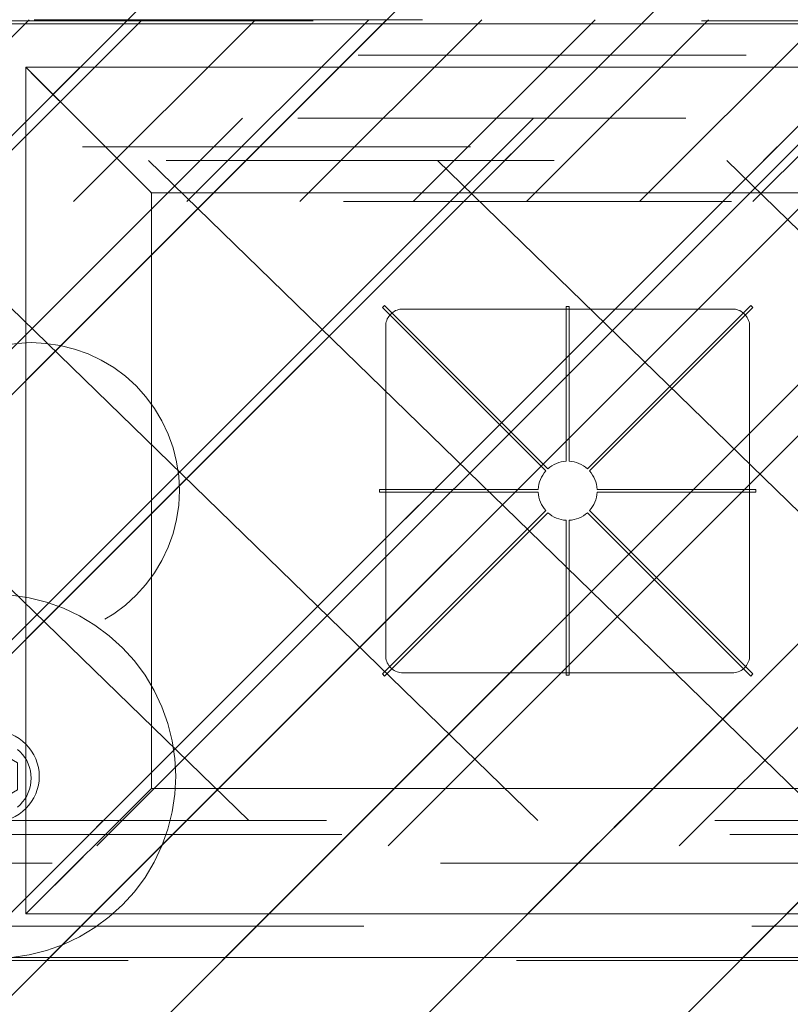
# Model space of a CAD drawing. Header units: inches. Extents: x -463 to -294, y -230 to 12.
# Tile 21 of 68: x -379.81 to -377.16, y 3.4 to 6.78. Entities that reach past the tile are written whole.
import ezdxf

# ---------------------------------------------------------------- set-up
doc = ezdxf.new("R2010")
doc.units = ezdxf.units.IN
doc.header["$LTSCALE"] = 32
doc.header["$MEASUREMENT"] = 0
doc.linetypes.add('Dash Style-1', pattern=[0.083328, 0.041656, -0.041672])
for name, color, linetype, lineweight in [('Black', 7, 'Continuous', 18), ('DashLine', 7, 'Dash Style-1', 13), ('DashLineFill', 7, 'Dash Style-1', 13), ('Dean-Bezel', 7, 'Continuous', 18), ('Drawing', 7, 'Continuous', 18), ('Metal-Black', 7, 'Continuous', 18), ('Metal-UtilityGrommet', 7, 'Continuous', 13), ('None', 7, 'Continuous', 18), ('SolidLine', 7, 'Continuous', 15), ('Wood_1-H', 7, 'Continuous', 13)]:
    doc.layers.add(name, color=color, linetype=linetype, lineweight=lineweight)
doc.layers.add('Electrical', color=1, linetype='Dash Style-1', lineweight=15, true_color=0xff0000)
doc.layers.add('Textile-Cushion', color=7, linetype='Continuous', lineweight=18, true_color=0x4c4c4c)
pattern_1 = [(45, (0, 0), (-1.61301565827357, 1.935715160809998), []), (45, (-1.0608, 1.0608), (-0.4723460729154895, 0.4167612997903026), [])]

# ---------------------------------------------------------------- blocks, each defined once
blk = doc.blocks.new('Group-18')
at = {"layer": 'Dean-Bezel'}
for p, q in [((4.110047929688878, 1.454529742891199), (-4.110047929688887, 1.454529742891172)), ((-4.110047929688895, 1.454529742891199), (-4.110047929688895, -1.454529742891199)), ((-4.073452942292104, 1.417761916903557), (-4.110047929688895, 1.454529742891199)), ((-3.918408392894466, 1.262129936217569), (-4.073452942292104, 1.417761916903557)), ((-3.680459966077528, 1.023964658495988), (-3.679725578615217, 1.023029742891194)), ((-3.678547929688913, 1.023029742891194), (-3.679725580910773, 1.023029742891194)), ((-2.85675669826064, 0.606699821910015), (-2.852958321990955, 0.6101803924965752)), ((-2.852958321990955, 0.6101803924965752), (-2.848871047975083, 0.6133166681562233)), ((-2.848871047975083, 0.6133166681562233), (-2.844525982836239, 0.6160847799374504)), ((-2.844525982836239, 0.6160847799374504), (-2.839956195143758, 0.6184636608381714)), ((-2.839956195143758, 0.6184636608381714), (-2.835196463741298, 0.6204352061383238)), ((-2.835196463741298, 0.6204352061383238), (-2.830283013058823, 0.6219844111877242)), ((-2.830283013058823, 0.6219844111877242), (-2.825253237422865, 0.6230994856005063)), ((-2.825253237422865, 0.6230994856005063), (-2.820145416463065, 0.6237719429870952)), ((-2.820145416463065, 0.6237719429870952), (-2.814998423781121, 0.6239966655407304)), ((-1.683108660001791, 0.6239966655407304), (-2.814998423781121, 0.6239966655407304)), ((-1.683108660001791, 0.6239966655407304), (-1.677961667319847, 0.6237719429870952)), ((-1.677961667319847, 0.6237719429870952), (-1.672853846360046, 0.6230994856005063)), ((-1.672853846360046, 0.6230994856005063), (-1.667824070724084, 0.6219844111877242)), ((-1.667824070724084, 0.6219844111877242), (-1.662910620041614, 0.6204352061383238)), ((-1.662910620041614, 0.6204352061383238), (-1.658150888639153, 0.6184636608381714)), ((-1.658150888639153, 0.6184636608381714), (-1.653581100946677, 0.6160847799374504)), ((-1.653581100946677, 0.6160847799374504), (-1.649236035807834, 0.6133166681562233)), ((-1.649236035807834, 0.6133166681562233), (-1.645148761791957, 0.6101803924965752)), ((-1.645148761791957, 0.6101803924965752), (-1.641350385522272, 0.606699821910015)), ((-2.87382881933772, 0.5700885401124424), (-2.873156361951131, 0.5751963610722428)), ((-2.873156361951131, 0.5751963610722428), (-2.872041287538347, 0.5802261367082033)), ((-2.872041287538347, 0.5802261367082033), (-2.870492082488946, 0.5851395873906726)), ((-2.870492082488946, 0.5851395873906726), (-2.868520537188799, 0.5898993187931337)), ((-2.868520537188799, 0.5898993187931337), (-2.866141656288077, 0.5944691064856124)), ((-2.866141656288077, 0.5944691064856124), (-2.863373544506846, 0.5988141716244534)), ((-2.863373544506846, 0.5988141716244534), (-2.860237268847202, 0.6029014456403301)), ((-2.860237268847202, 0.6029014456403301), (-2.85675669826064, 0.606699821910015)), ((-1.641350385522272, 0.606699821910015), (-1.637869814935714, 0.6029014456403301)), ((-1.637869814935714, 0.6029014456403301), (-1.634733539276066, 0.5988141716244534)), ((-1.634733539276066, 0.5988141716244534), (-1.631965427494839, 0.5944691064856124)), ((-1.631965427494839, 0.5944691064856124), (-1.629586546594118, 0.5898993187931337)), ((-1.629586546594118, 0.5898993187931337), (-1.627615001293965, 0.5851395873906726)), ((-1.627615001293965, 0.5851395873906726), (-1.626065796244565, 0.5802261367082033)), ((-1.626065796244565, 0.5802261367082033), (-1.624950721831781, 0.5751963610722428)), ((-1.624950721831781, 0.5751963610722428), (-1.624278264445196, 0.5700885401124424)), ((-2.87382881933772, 0.5700885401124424), (-2.874053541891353, -0.5669482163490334)), ((-1.624278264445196, 0.5700885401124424), (-1.624053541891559, -0.5669482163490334)), ((-2.87382881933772, -0.5720952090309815), (-2.874053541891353, -0.5669482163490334)), ((-2.873156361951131, -0.5772030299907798), (-2.87382881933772, -0.5720952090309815)), ((-1.624278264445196, -0.5720952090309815), (-1.624950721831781, -0.5772030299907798)), ((-1.624053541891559, -0.5669482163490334), (-1.624278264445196, -0.5720952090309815)), ((-2.872041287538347, -0.5822328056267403), (-2.873156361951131, -0.5772030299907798)), ((-2.870492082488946, -0.5871462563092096), (-2.872041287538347, -0.5822328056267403)), ((-2.868520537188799, -0.5919059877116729), (-2.870492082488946, -0.5871462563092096)), ((-2.866141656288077, -0.5964757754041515), (-2.868520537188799, -0.5919059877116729)), ((-2.863373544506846, -0.6008208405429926), (-2.866141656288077, -0.5964757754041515)), ((-2.860237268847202, -0.6049081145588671), (-2.863373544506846, -0.6008208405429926)), ((-2.85675669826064, -0.608706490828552), (-2.860237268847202, -0.6049081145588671)), ((-2.852958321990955, -0.6121870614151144), (-2.85675669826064, -0.608706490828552)), ((-1.641350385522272, -0.608706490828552), (-1.645148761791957, -0.6121870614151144)), ((-1.637869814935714, -0.6049081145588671), (-1.641350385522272, -0.608706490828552)), ((-1.634733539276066, -0.6008208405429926), (-1.637869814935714, -0.6049081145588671)), ((-1.631965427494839, -0.5964757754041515), (-1.634733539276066, -0.6008208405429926)), ((-1.629586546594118, -0.5919059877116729), (-1.631965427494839, -0.5964757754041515)), ((-1.627615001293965, -0.5871462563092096), (-1.629586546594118, -0.5919059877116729)), ((-1.626065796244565, -0.5822328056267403), (-1.627615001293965, -0.5871462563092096)), ((-1.624950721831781, -0.5772030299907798), (-1.626065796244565, -0.5822328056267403)), ((-2.848871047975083, -0.6153233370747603), (-2.852958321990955, -0.6121870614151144)), ((-2.844525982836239, -0.6180914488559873), (-2.848871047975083, -0.6153233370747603)), ((-2.839956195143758, -0.6204703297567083), (-2.844525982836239, -0.6180914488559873)), ((-2.835196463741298, -0.6224418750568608), (-2.839956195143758, -0.6204703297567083)), ((-2.830283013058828, -0.6239910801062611), (-2.835196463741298, -0.6224418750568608)), ((-2.825253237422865, -0.6251061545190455), (-2.830283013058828, -0.6239910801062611)), ((-2.820145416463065, -0.625778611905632), (-2.825253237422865, -0.6251061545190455)), ((-2.814998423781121, -0.6260033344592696), (-2.820145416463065, -0.625778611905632)), ((-1.683108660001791, -0.6260033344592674), (-2.814998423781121, -0.6260033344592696)), ((-1.677961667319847, -0.625778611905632), (-1.683108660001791, -0.6260033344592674)), ((-1.672853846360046, -0.6251061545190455), (-1.677961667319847, -0.625778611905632)), ((-1.667824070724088, -0.6239910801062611), (-1.672853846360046, -0.6251061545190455)), ((-1.662910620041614, -0.6224418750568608), (-1.667824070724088, -0.6239910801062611)), ((-1.658150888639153, -0.6204703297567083), (-1.662910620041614, -0.6224418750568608)), ((-1.653581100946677, -0.6180914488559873), (-1.658150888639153, -0.6204703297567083)), ((-1.649236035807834, -0.6153233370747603), (-1.653581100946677, -0.6180914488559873)), ((-1.645148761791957, -0.6121870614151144), (-1.649236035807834, -0.6153233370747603)), ((-4.110047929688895, -1.454529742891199), (-3.913227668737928, -1.257709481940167)), ((4.110047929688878, -1.454529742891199), (-4.110047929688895, -1.454529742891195))]:
    blk.add_line(p, q, dxfattribs=at)
blk = doc.blocks.new('Dean-PPUG-BK (2D)')
at = {"layer": 'DashLineFill', "linetype": 'Continuous', "lineweight": 13}
h = blk.add_hatch(dxfattribs=at)
h.set_pattern_fill('Steel', color=253, style=0, pattern_type=2)
h.set_pattern_definition(pattern_1)
h.paths.add_polyline_path([(-4.110047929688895, 1.454529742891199), (4.110047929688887, 1.454529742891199), (4.110047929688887, -1.454529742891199), (-4.110047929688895, -1.454529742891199)])
h = blk.add_hatch(dxfattribs=at)
h.set_pattern_fill('Steel', color=253, style=0, pattern_type=2)
h.set_pattern_definition(pattern_1)
h.paths.add_polyline_path([(-4.090999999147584, 0.5084999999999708), (-4.041158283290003, 0.5060514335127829), (-3.991796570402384, 0.4987293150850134), (-3.943390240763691, 0.486604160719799), (-3.896405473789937, 0.4697927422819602), (-3.851294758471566, 0.4484569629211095), (-3.808492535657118, 0.4228022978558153), (-3.768411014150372, 0.3930758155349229), (-3.731436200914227, 0.3595637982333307), (-3.697924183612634, 0.3225889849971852), (-3.668197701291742, 0.2825074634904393), (-3.642543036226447, 0.2397052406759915), (-3.621207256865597, 0.1945945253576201), (-3.604395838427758, 0.1476097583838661), (-3.592270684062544, 0.09920342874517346), (-3.584948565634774, 0.04984171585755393), (-3.582499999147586, -2.739405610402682e-14), (-3.584948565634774, -0.04984171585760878), (-3.592270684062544, -0.09920342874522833), (-3.604395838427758, -0.147609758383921), (-3.621207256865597, -0.1945945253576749), (-3.642543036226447, -0.2397052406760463), (-3.668197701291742, -0.2825074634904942), (-3.697924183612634, -0.32258898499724), (-3.731436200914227, -0.3595637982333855), (-3.768411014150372, -0.3930758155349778), (-3.808492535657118, -0.4228022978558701), (-3.851294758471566, -0.4484569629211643), (-3.896405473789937, -0.4697927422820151), (-3.943390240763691, -0.4866041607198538), (-3.991796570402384, -0.4987293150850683), (-4.041158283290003, -0.5060514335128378), (-4.090999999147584, -0.5085000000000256), (-4.140841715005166, -0.5060514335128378), (-4.190203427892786, -0.4987293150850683), (-4.238609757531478, -0.4866041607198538), (-4.285594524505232, -0.4697927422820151), (-4.330705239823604, -0.4484569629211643), (-4.373507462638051, -0.4228022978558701), (-4.413588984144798, -0.3930758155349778), (-4.450563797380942, -0.3595637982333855), (-4.484075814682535, -0.32258898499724), (-4.513802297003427, -0.2825074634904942), (-4.539456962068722, -0.2397052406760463), (-4.560792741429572, -0.1945945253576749), (-4.577604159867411, -0.147609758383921), (-4.589729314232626, -0.09920342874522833), (-4.597051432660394, -0.04984171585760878), (-4.599499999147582, -2.739405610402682e-14), (-4.597051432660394, 0.04984171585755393), (-4.589729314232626, 0.09920342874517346), (-4.577604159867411, 0.1476097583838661), (-4.560792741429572, 0.1945945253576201), (-4.539456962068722, 0.2397052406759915), (-4.513802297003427, 0.2825074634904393), (-4.484075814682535, 0.3225889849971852), (-4.450563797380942, 0.3595637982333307), (-4.413588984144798, 0.3930758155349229), (-4.373507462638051, 0.4228022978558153), (-4.330705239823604, 0.4484569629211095), (-4.285594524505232, 0.4697927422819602), (-4.238609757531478, 0.486604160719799), (-4.190203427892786, 0.4987293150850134), (-4.140841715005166, 0.5060514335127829)])
at = {"layer": 'Black', "color": 9}
for p, q in [((-4.110047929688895, 1.454529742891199), (-3.678547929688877, 1.023029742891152)), ((-4.110047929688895, -1.454529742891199), (-3.678547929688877, -1.023029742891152))]:
    blk.add_line(p, q, dxfattribs=at)
at = {"layer": 'Black', "color": 9, "flags": 128}
blk.add_lwpolyline([(-3.678547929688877, 1.023029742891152), (3.678547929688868, 1.023029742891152), (3.678547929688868, -1.023029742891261), (-3.678547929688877, -1.023029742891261)], close=True, dxfattribs=at)
at = {"layer": 'DashLineFill', "flags": 128}
for points in [[(-4.110047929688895, 1.454529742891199), (4.110047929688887, 1.454529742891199), (4.110047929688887, -1.454529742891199), (-4.110047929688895, -1.454529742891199)], [(-4.090999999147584, 0.5084999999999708), (-4.041158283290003, 0.5060514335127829), (-3.991796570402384, 0.4987293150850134), (-3.943390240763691, 0.486604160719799), (-3.896405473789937, 0.4697927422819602), (-3.851294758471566, 0.4484569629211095), (-3.808492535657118, 0.4228022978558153), (-3.768411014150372, 0.3930758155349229), (-3.731436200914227, 0.3595637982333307), (-3.697924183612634, 0.3225889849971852), (-3.668197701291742, 0.2825074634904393), (-3.642543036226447, 0.2397052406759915), (-3.621207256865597, 0.1945945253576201), (-3.604395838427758, 0.1476097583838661), (-3.592270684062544, 0.09920342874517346), (-3.584948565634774, 0.04984171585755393), (-3.582499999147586, -2.739405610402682e-14), (-3.584948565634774, -0.04984171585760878), (-3.592270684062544, -0.09920342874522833), (-3.604395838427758, -0.147609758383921), (-3.621207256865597, -0.1945945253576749), (-3.642543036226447, -0.2397052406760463), (-3.668197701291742, -0.2825074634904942), (-3.697924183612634, -0.32258898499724), (-3.731436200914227, -0.3595637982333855), (-3.768411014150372, -0.3930758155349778), (-3.808492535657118, -0.4228022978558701), (-3.851294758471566, -0.4484569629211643), (-3.896405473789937, -0.4697927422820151), (-3.943390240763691, -0.4866041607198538), (-3.991796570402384, -0.4987293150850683), (-4.041158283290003, -0.5060514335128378), (-4.090999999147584, -0.5085000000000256), (-4.140841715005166, -0.5060514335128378), (-4.190203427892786, -0.4987293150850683), (-4.238609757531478, -0.4866041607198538), (-4.285594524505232, -0.4697927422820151), (-4.330705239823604, -0.4484569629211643), (-4.373507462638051, -0.4228022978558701), (-4.413588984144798, -0.3930758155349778), (-4.450563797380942, -0.3595637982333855), (-4.484075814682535, -0.32258898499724), (-4.513802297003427, -0.2825074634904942), (-4.539456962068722, -0.2397052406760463), (-4.560792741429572, -0.1945945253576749), (-4.577604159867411, -0.147609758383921), (-4.589729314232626, -0.09920342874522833), (-4.597051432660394, -0.04984171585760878), (-4.599499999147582, -2.739405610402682e-14), (-4.597051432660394, 0.04984171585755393), (-4.589729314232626, 0.09920342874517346), (-4.577604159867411, 0.1476097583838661), (-4.560792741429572, 0.1945945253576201), (-4.539456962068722, 0.2397052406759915), (-4.513802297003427, 0.2825074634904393), (-4.484075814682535, 0.3225889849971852), (-4.450563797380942, 0.3595637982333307), (-4.413588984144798, 0.3930758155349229), (-4.373507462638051, 0.4228022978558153), (-4.330705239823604, 0.4484569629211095), (-4.285594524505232, 0.4697927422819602), (-4.238609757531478, 0.486604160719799), (-4.190203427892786, 0.4987293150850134), (-4.140841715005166, 0.5060514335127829)]]:
    blk.add_lwpolyline(points, close=True, dxfattribs=at)
at = {"layer": 'SolidLine', "flags": 128}
blk.add_lwpolyline([(-2.244026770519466, -0.6335016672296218), (-2.254026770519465, -0.6335016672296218), (-2.254026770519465, -0.1018784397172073, -0.1734167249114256), (-2.317175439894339, -0.07572140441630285), (-2.878491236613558, -0.6370372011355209), (-2.885562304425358, -0.6299661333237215), (-2.324246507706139, -0.06865033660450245, -0.1734167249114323), (-2.350403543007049, -0.005501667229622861), (-2.895123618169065, -0.005501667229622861), (-2.895123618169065, 0.004498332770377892), (-2.350403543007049, 0.004498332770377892, -0.1734167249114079), (-2.324246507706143, 0.06764700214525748), (-2.885562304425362, 0.6289627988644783), (-2.878491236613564, 0.6360338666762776), (-2.317175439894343, 0.07471806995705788, -0.1734167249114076), (-2.254026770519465, 0.1008751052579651), (-2.254026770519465, 0.6324983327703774), (-2.244026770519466, 0.6324983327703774), (-2.244026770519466, 0.1008751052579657, -0.1734167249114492), (-2.18087810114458, 0.07471806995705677), (-1.619562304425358, 0.6360338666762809), (-1.612491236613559, 0.628962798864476), (-2.17380703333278, 0.06764700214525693, -0.1734167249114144), (-2.147649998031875, 0.004498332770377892), (-1.602929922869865, 0.004498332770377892), (-1.602929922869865, -0.005501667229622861), (-2.147649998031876, -0.005501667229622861, -0.1734167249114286), (-2.173807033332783, -0.0686503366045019), (-1.612491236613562, -0.6299661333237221), (-1.619562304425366, -0.6370372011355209), (-2.180878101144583, -0.07572140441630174, -0.1734167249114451), (-2.244026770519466, -0.1018784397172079)], format="xyb", close=True, dxfattribs=at)
at = {"layer": 'Black', "color": 7}
blk.add_blockref('Group-18', (0, 0), dxfattribs=at)
blk = doc.blocks.new('Group-20')
at = {"layer": 'SolidLine', "color": 7}
blk.add_blockref('Dean-PPUG-BK (2D)', (-16.21768398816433, 20.13889082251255), dxfattribs=at)
blk = doc.blocks.new('1BP8DW-Leveler (2D)')
at = {"layer": 'DashLine', "flags": 128}
for points in [[(0.625, -1.786516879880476e-14), (0.6219904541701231, -0.06126071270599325), (0.6129908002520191, -0.1219314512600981), (0.5980877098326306, -0.1814279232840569), (0.5774247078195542, -0.2391771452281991), (0.551200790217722, -0.2946229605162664), (0.5196685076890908, -0.3472313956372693), (0.4831315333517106, -0.3964958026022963), (0.4419417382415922, -0.4419417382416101), (0.3964958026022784, -0.4831315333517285), (0.3472313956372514, -0.5196685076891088), (0.2946229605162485, -0.5512007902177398), (0.2391771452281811, -0.5774247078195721), (0.181427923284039, -0.5980877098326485), (0.1219314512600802, -0.612990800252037), (0.06126071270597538, -0.6219904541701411), (0, -0.625000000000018), (-0.06126071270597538, -0.6219904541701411), (-0.1219314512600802, -0.612990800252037), (-0.181427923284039, -0.5980877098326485), (-0.2391771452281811, -0.5774247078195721), (-0.2946229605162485, -0.5512007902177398), (-0.3472313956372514, -0.5196685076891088), (-0.3964958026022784, -0.4831315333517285), (-0.4419417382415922, -0.4419417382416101), (-0.4831315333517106, -0.3964958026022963), (-0.5196685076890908, -0.3472313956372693), (-0.551200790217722, -0.2946229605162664), (-0.5774247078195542, -0.2391771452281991), (-0.5980877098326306, -0.1814279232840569), (-0.6129908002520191, -0.1219314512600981), (-0.6219904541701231, -0.06126071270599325), (-0.625, -1.786516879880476e-14), (-0.6219904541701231, 0.06126071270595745), (-0.6129908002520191, 0.1219314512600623), (-0.5980877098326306, 0.1814279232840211), (-0.5774247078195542, 0.2391771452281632), (-0.551200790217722, 0.2946229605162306), (-0.5196685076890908, 0.3472313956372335), (-0.4831315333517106, 0.3964958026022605), (-0.4419417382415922, 0.4419417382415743), (-0.3964958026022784, 0.4831315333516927), (-0.3472313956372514, 0.5196685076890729), (-0.2946229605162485, 0.5512007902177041), (-0.2391771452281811, 0.5774247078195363), (-0.181427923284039, 0.5980877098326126), (-0.1219314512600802, 0.6129908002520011), (-0.06126071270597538, 0.6219904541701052), (0, 0.6249999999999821), (0.06126071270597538, 0.6219904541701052), (0.1219314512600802, 0.6129908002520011), (0.181427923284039, 0.5980877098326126), (0.2391771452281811, 0.5774247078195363), (0.2946229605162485, 0.5512007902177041), (0.3472313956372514, 0.5196685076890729), (0.3964958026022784, 0.4831315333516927), (0.4419417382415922, 0.4419417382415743), (0.4831315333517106, 0.3964958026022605), (0.5196685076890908, 0.3472313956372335), (0.551200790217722, 0.2946229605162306), (0.5774247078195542, 0.2391771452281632), (0.5980877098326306, 0.1814279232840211), (0.6129908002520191, 0.1219314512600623), (0.6219904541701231, 0.06126071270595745)], [(0, 0.1562499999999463), (0.01531517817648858, 0.1554976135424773), (0.03048286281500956, 0.1532477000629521), (0.04535698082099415, 0.1495219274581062), (0.05979428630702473, 0.1443561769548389), (0.07365574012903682, 0.1378001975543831), (0.08680784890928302, 0.129917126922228), (0.09912395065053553, 0.1207828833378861), (0.1104854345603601, 0.1104854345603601), (0.1207828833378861, 0.09912395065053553), (0.129917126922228, 0.08680784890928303), (0.1378001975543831, 0.0736557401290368), (0.1443561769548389, 0.05979428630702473), (0.1495219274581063, 0.04535698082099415), (0.1532477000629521, 0.03048286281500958), (0.1554976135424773, 0.01531517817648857), (0.1562499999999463, 9.56755311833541e-18), (0.1554976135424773, -0.01531517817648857), (0.1532477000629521, -0.03048286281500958), (0.1495219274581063, -0.04535698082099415), (0.1443561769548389, -0.05979428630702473), (0.1378001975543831, -0.0736557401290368), (0.129917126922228, -0.08680784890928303), (0.1207828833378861, -0.09912395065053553), (0.1104854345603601, -0.1104854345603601), (0.09912395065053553, -0.1207828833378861), (0.08680784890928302, -0.129917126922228), (0.07365574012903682, -0.1378001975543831), (0.05979428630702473, -0.1443561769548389), (0.04535698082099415, -0.1495219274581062), (0.03048286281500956, -0.1532477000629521), (0.01531517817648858, -0.1554976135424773), (0, -0.1562499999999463), (-0.01531517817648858, -0.1554976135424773), (-0.03048286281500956, -0.1532477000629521), (-0.04535698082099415, -0.1495219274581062), (-0.05979428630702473, -0.1443561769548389), (-0.07365574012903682, -0.1378001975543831), (-0.08680784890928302, -0.129917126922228), (-0.09912395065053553, -0.1207828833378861), (-0.1104854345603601, -0.1104854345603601), (-0.1207828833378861, -0.09912395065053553), (-0.129917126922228, -0.08680784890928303), (-0.1378001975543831, -0.0736557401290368), (-0.1443561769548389, -0.05979428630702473), (-0.1495219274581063, -0.04535698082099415), (-0.1532477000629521, -0.03048286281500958), (-0.1554976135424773, -0.01531517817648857), (-0.1562499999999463, 9.56755311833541e-18), (-0.1554976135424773, 0.01531517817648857), (-0.1532477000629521, 0.03048286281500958), (-0.1495219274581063, 0.04535698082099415), (-0.1443561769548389, 0.05979428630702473), (-0.1378001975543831, 0.0736557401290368), (-0.129917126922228, 0.08680784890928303), (-0.1207828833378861, 0.09912395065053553), (-0.1104854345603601, 0.1104854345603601), (-0.09912395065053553, 0.1207828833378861), (-0.08680784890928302, 0.129917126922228), (-0.07365574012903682, 0.1378001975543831), (-0.05979428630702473, 0.1443561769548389), (-0.04535698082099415, 0.1495219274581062), (-0.03048286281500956, 0.1532477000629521), (-0.01531517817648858, 0.1554976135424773)], [(5.740531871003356e-18, 0.09374999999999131), (-0.08118988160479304, 0.04687499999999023), (-0.08118988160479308, -0.04687500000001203), (-1.722159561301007e-17, -0.09375000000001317), (0.08118988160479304, -0.04687500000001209), (0.08118988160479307, 0.0468749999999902)]]:
    blk.add_lwpolyline(points, close=True, dxfattribs=at)
blk = doc.blocks.new('1BRPX6-Util_Bkt_Sm-N (2D)')
at = {"layer": 'DashLineFill', "linetype": 'Continuous', "lineweight": 13}
h = blk.add_hatch(dxfattribs=at)
h.set_pattern_fill('Steel', color=253, style=0, pattern_type=2)
h.set_pattern_definition(pattern_1)
edge = h.paths.add_edge_path()
edge.add_line((-4.468503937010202, 4.413385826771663), (-3.12992125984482, 4.413385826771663))
edge.add_line((-3.12992125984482, 4.413385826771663), (-3.12992125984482, -1.854330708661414))
edge.add_line((-3.12992125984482, -1.854330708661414), (-4.468503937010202, -1.854330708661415))
edge.add_line((-4.468503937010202, -1.854330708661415), (-4.468503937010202, -1.988188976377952))
edge.add_line((-4.468503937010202, -1.988188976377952), (-2.421259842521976, -1.988188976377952))
edge.add_line((-2.421259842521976, -1.988188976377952), (-2.421259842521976, -2.366141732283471))
edge.add_arc((-2.303149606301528, -2.366141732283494), 0.1181102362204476, 179.9999999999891, 270.000000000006)
edge.add_line((-2.303149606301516, -2.484251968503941), (2.303149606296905, -2.484251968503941))
edge.add_arc((2.303149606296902, -2.366141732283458), 0.1181102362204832, 270.0000000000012, 359.9999999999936)
edge.add_line((2.421259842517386, -2.366141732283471), (2.421259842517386, -1.988188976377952))
edge.add_line((2.421259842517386, -1.988188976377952), (4.468503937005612, -1.988188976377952))
edge.add_line((4.468503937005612, -1.988188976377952), (4.468503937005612, -1.854330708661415))
edge.add_line((4.468503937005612, -1.854330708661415), (3.12992125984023, -1.854330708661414))
edge.add_line((3.12992125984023, -1.854330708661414), (3.12992125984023, 4.413385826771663))
edge.add_line((3.12992125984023, 4.413385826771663), (4.468503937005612, 4.413385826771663))
edge.add_line((4.468503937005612, 4.413385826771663), (4.468503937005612, 4.547244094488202))
edge.add_line((4.468503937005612, 4.547244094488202), (2.421259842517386, 4.547244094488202))
edge.add_line((2.421259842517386, 4.547244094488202), (2.421259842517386, 4.925196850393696))
edge.add_arc((2.303149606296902, 4.925196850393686), 0.1181102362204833, 5.365542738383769e-12, 89.99999999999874)
edge.add_line((2.303149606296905, 5.043307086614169), (-2.303149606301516, 5.043307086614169))
edge.add_arc((-2.303149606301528, 4.92519685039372), 0.1181102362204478, 89.99999999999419, 180.0000000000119)
edge.add_line((-2.421259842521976, 4.925196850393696), (-2.421259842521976, 4.547244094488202))
edge.add_line((-2.421259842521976, 4.547244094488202), (-4.468503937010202, 4.547244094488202))
edge.add_line((-4.468503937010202, 4.547244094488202), (-4.468503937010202, 4.413385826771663))
at = {"layer": 'SolidLine', "flags": 128}
blk.add_lwpolyline([(-2.654700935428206, -0.8888571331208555), (-2.645357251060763, -0.897325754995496), (-2.636888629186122, -0.9066694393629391), (-2.629376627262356, -0.9167982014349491), (-2.62289358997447, -0.9276144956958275), (-2.617501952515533, -0.9390141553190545), (-2.613253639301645, -0.9508873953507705), (-2.610189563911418, -0.9631198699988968), (-2.608339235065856, -0.9755937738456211), (-2.607720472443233, -0.98818897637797), (-2.608339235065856, -1.000784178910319), (-2.610189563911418, -1.013258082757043), (-2.613253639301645, -1.025490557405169), (-2.617501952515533, -1.037363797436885), (-2.62289358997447, -1.048763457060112), (-2.629376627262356, -1.059579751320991), (-2.636888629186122, -1.069708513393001), (-2.645357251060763, -1.079052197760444), (-2.654700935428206, -1.087520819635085)], dxfattribs=at)
at = {"layer": 'Metal-Black', "color": 7}
blk.add_blockref('1BP8DW-Leveler (2D)', (-2.736220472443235, -0.9815452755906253), dxfattribs=at)
blk = doc.blocks.new('Group-21')
at = {"layer": 'Textile-Cushion', "color": 31, "linetype": 'Continuous', "true_color": 0xffc198}
for p, q in [((-3.917380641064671, 1.279527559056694), (-5.669291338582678, -0.4723831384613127)), ((-2.917380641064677, 1.279527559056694), (-5.417351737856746, -1.220443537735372)), ((-1.917380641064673, 1.279527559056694), (-4.417351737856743, -1.220443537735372)), ((-0.9173806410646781, 1.279527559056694), (-3.417351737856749, -1.220443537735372)), ((0.08261935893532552, 1.279527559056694), (-2.417351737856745, -1.220443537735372))]:
    blk.add_line(p, q, dxfattribs=at)
blk = doc.blocks.new('SlateShroudSleeve (2D)')
at = {"layer": 'DashLineFill', "linetype": 'Continuous', "lineweight": 13}
h = blk.add_hatch(dxfattribs=at)
h.set_pattern_fill('Steel', color=253, style=0, pattern_type=2)
h.set_pattern_definition(pattern_1)
edge = h.paths.add_edge_path()
edge.add_line((-6.003937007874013, 0.9685039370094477), (-6.003937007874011, -0.968503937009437))
edge.add_arc((-5.358267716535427, -0.9685039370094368), 0.6456692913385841, 180, 225.0000000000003)
edge.add_arc((-5.35826771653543, -0.9685039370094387), 0.6456692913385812, 225.0000000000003, 270.0000000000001)
edge.add_line((-5.358267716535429, -1.61417322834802), (5.358267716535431, -1.614173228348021))
edge.add_arc((5.358267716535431, -0.968503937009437), 0.6456692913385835, 269.9999999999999, 360.0000000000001)
edge.add_line((6.003937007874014, -0.9685039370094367), (6.003937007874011, 0.9685039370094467))
edge.add_arc((5.358267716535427, 0.9685039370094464), 0.6456692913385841, 1.477794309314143e-14, 45.00000000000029)
edge.add_arc((5.35826771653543, 0.9685039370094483), 0.6456692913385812, 45.00000000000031, 90.00000000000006)
edge.add_line((5.358267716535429, 1.614173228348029), (-5.358267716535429, 1.61417322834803))
edge.add_arc((-5.35826771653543, 0.9685039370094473), 0.6456692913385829, 89.9999999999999, 180)
edge.add_line((-6.003937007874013, 0.9685039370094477), (-6.003937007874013, 0.9685039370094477))
edge = h.paths.add_edge_path()
edge.add_arc((5.358267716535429, -0.9685039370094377), 0.3110236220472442, 269.9999999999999, 359.9999999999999)
edge.add_line((5.669291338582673, -0.9685039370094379), (5.669291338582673, 0.9685039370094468))
edge.add_arc((5.35826771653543, 0.9685039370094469), 0.3110236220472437, 359.9999999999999, 405.0000000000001)
edge.add_arc((5.358267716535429, 0.9685039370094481), 0.3110236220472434, 44.99999999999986, 90)
edge.add_line((5.358267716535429, 1.279527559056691), (-5.358267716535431, 1.279527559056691))
edge.add_arc((-5.35826771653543, 0.9685039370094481), 0.3110236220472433, 89.99999999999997, 180.0000000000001)
edge.add_line((-5.669291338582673, 0.9685039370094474), (-5.669291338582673, -0.968503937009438))
edge.add_arc((-5.358267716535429, -0.9685039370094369), 0.3110236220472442, 180.0000000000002, 225.0000000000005)
edge.add_arc((-5.358267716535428, -0.9685039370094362), 0.3110236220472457, 225.0000000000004, 269.9999999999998)
edge.add_line((-5.358267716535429, -1.279527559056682), (5.358267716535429, -1.279527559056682))
at = {"layer": 'DashLine', "lineweight": 13, "transparency": 33554687, "flags": 128}
blk.add_lwpolyline([(-5.885826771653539, 0.9685039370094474, -0.4142135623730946), (-5.358267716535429, 1.496062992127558), (5.358267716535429, 1.496062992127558, -0.4142135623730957), (5.885826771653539, 0.9685039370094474), (5.885826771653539, -0.9685039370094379, -0.4142135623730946), (5.358267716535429, -1.496062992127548), (-5.358267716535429, -1.496062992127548, -0.4142135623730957), (-5.885826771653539, -0.9685039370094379)], format="xyb", close=True, dxfattribs=at)
at = {"layer": 'DashLineFill', "lineweight": 13, "flags": 128}
for points in [[(-6.003937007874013, 0.9685039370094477), (-6.003937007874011, -0.968503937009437, 0.1989123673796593), (-5.81482485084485, -1.425061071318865, 0.1989123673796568), (-5.358267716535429, -1.61417322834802), (5.35826771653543, -1.614173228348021, 0.4142135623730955), (6.003937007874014, -0.9685039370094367), (6.003937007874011, 0.9685039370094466, 0.1989123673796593), (5.81482485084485, 1.425061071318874, 0.1989123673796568), (5.358267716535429, 1.614173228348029), (-5.358267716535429, 1.61417322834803, 0.4142135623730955), (-6.003937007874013, 0.9685039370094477)], [(5.358267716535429, -1.279527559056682, 0.414213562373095), (5.669291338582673, -0.9685039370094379), (5.669291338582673, 0.9685039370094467, 0.1989123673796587), (5.578194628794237, 1.188430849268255, 0.1989123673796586), (5.358267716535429, 1.279527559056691), (-5.35826771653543, 1.279527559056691, 0.4142135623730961), (-5.669291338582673, 0.9685039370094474), (-5.669291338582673, -0.968503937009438, 0.1989123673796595), (-5.578194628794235, -1.188430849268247, 0.198912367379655), (-5.358267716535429, -1.279527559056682)]]:
    blk.add_lwpolyline(points, format="xyb", close=True, dxfattribs=at)
at = {"layer": 'Textile-Cushion', "color": 31, "true_color": 0xffc198}
blk.add_blockref('Group-21', (0, 0), dxfattribs=at)
blk = doc.blocks.new('Group-24')
at = {"layer": 'Wood_1-H'}
for points in [[(-21.07988871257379, 21.74322153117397), (-10.25311705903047, 21.74322153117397)], [(-10.25311705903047, 21.74322153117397), (-21.07988871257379, 21.74322153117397)], [(-10.25311705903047, 21.74322153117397), (-10.25311705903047, 21.74322153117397), (-21.07988871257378, 21.74322153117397), (-21.07988871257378, 21.74322153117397), (-10.25311705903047, 21.74322153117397)], [(-10.25311705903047, 18.53456011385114), (-21.07988871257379, 18.53456011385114)], [(-21.07988871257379, 18.53456011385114), (-10.25311705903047, 18.53456011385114)], [(-21.07988871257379, 18.53456011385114), (-21.07988871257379, 18.53456011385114), (-10.25311705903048, 18.53456011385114), (-10.25311705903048, 18.53456011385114), (-21.07988871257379, 18.53456011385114)]]:
    blk.add_lwpolyline(points, dxfattribs=at)
at = {"layer": 'DashLine', "color": 7}
blk.add_blockref('1BRPX6-Util_Bkt_Sm-N (2D)', (-17.70193595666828, 20.13889082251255), dxfattribs=at)
at = {"layer": 'Wood_1-H', "color": 7}
blk.add_blockref('SlateShroudSleeve (2D)', (-15.66650288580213, 20.13889082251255), dxfattribs=at)
blk = doc.blocks.new('Group-56')
at = {"layer": 'Textile-Cushion', "color": 31, "true_color": 0xffc198}
for p, q in [((-5.232705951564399, 1.133858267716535), (-2.902855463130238, -1.133858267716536)), ((-4.239783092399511, 1.133858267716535), (-1.90993260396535, -1.133858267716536)), ((-3.246860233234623, 1.133858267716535), (-0.9170097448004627, -1.133858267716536)), ((-2.253937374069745, 1.133858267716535), (0.07591311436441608, -1.133858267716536)), ((-5.523622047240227, 0.450573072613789), (-3.895778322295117, -1.133858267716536))]:
    blk.add_line(p, q, dxfattribs=at)
blk = doc.blocks.new('Group-57')
at = {"layer": 'Textile-Cushion', "color": 31, "true_color": 0xffc198}
blk.add_blockref('Group-56', (0, 0), dxfattribs=at)
blk = doc.blocks.new('SBDXF2-Shroud (2D)')
at = {"layer": 'DashLineFill', "linetype": 'Continuous', "lineweight": 13}
h = blk.add_hatch(dxfattribs=at)
h.set_pattern_fill('Steel', color=253, style=0, pattern_type=2)
h.set_pattern_definition(pattern_1)
edge = h.paths.add_edge_path()
edge.add_line((-5.570866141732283, 0.9311023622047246), (-5.570866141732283, -0.9311023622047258))
edge.add_arc((-5.320866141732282, -0.9311023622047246), 0.250000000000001, 180.0000000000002, 270)
edge.add_line((-5.320866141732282, -1.181102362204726), (5.320866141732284, -1.181102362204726))
edge.add_arc((5.320866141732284, -0.9311023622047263), 0.2499999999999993, 270.0000000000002, 360)
edge.add_line((5.570866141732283, -0.9311023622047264), (5.570866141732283, 0.9311023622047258))
edge.add_arc((5.320866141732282, 0.9311023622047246), 0.250000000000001, 2.480832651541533e-13, 89.99999999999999)
edge.add_line((5.320866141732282, 1.181102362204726), (-5.320866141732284, 1.181102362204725))
edge.add_arc((-5.320866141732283, 0.9311023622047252), 0.2499999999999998, 90.0000000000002, 135.0000000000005)
edge.add_arc((-5.320866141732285, 0.9311023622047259), 0.2499999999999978, 135.0000000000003, 180.0000000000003)
edge.add_line((-5.570866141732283, 0.9311023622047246), (-5.570866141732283, 0.9311023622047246))
edge = h.paths.add_edge_path()
edge.add_arc((5.320866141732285, -0.931102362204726), 0.2027559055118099, 269.9999999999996, 360.0000000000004)
edge.add_line((5.523622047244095, -0.9311023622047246), (5.523622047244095, 0.9311023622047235))
edge.add_arc((5.320866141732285, 0.9311023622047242), 0.2027559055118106, 359.9999999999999, 450.0000000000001)
edge.add_line((5.320866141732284, 1.133858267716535), (-5.320866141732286, 1.133858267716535))
edge.add_arc((-5.320866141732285, 0.9311023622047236), 0.2027559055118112, 90.00000000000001, 180)
edge.add_line((-5.523622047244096, 0.9311023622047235), (-5.523622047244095, -0.9311023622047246))
edge.add_arc((-5.320866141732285, -0.9311023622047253), 0.2027559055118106, 179.9999999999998, 270.0000000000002)
edge.add_line((-5.320866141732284, -1.133858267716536), (5.320866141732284, -1.133858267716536))
at = {"layer": 'DashLineFill', "flags": 128}
for points in [[(-5.570866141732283, 0.9311023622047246), (-5.570866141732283, -0.9311023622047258, 0.4142135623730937), (-5.320866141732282, -1.181102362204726), (5.320866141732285, -1.181102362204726, 0.4142135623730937), (5.570866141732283, -0.9311023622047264), (5.570866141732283, 0.9311023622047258, 0.4142135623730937), (5.320866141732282, 1.181102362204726), (-5.320866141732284, 1.181102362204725, 0.1989123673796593), (-5.497642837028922, 1.10787905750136, 0.1989123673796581), (-5.570866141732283, 0.9311023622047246)], [(5.320866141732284, -1.133858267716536, 0.4142135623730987), (5.523622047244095, -0.9311023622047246), (5.523622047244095, 0.9311023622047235, 0.4142135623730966), (5.320866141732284, 1.133858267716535), (-5.320866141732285, 1.133858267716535, 0.414213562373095), (-5.523622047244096, 0.9311023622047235), (-5.523622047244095, -0.9311023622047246, 0.4142135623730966), (-5.320866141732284, -1.133858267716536)]]:
    blk.add_lwpolyline(points, format="xyb", close=True, dxfattribs=at)
at = {"layer": 'Metal-UtilityGrommet', "color": 7}
blk.add_blockref('Group-57', (0, 0), dxfattribs=at)
blk = doc.blocks.new('Group-63')
at = {"layer": 'Electrical', "linetype": 'Continuous', "lineweight": 5, "true_color": 0xdd0000}
h = blk.add_hatch(dxfattribs=at)
h.set_pattern_fill('ElectricalHatch', color=12, style=0, pattern_type=2)
h.set_pattern_definition([(45, (0, 0), (-0.3333333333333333, -0.7222222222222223), [])])
edge = h.paths.add_edge_path()
edge.add_arc((12.76771653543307, -16.00935039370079), 0.3125, 180, 270)
edge.add_line((12.76771653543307, -16.32185039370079), (125.248031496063, -16.32185039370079))
edge.add_arc((125.248031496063, -16.00935039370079), 0.3125, 270, 360)
edge.add_arc((125.248031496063, -16.00935039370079), 0.3125, 0, 90)
edge.add_line((125.248031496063, -15.69685039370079), (12.76771653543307, -15.69685039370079))
edge.add_arc((12.76771653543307, -16.00935039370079), 0.3125, 90, 180)
at = {"layer": 'Electrical', "flags": 128}
blk.add_lwpolyline([(12.45521653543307, -16.00935039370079, 0.414213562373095), (12.76771653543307, -16.32185039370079), (125.248031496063, -16.32185039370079, 0.414213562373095), (125.560531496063, -16.00935039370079, 0.414213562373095), (125.248031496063, -15.69685039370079), (12.76771653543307, -15.69685039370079, 0.414213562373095)], format="xyb", close=True, dxfattribs=at)
blk = doc.blocks.new('Group-64')
at = {"layer": 'None'}
blk.add_blockref('Group-63', (0, 0), dxfattribs=at)
blk = doc.blocks.new('Group-65')
at = {"layer": 'None'}
blk.add_blockref('Group-64', (0, 0), dxfattribs=at)
blk = doc.blocks.new('SL Overhead (2D)')
at = {"layer": 'None'}
blk.add_blockref('Group-65', (0, 0), dxfattribs=at)
at = {"layer": 'Drawing', "color": 0, "flags": 1}
for tag in ['Catalog', 'Option1', 'Option2', 'Option3', 'Option4', 'Option5', 'Option6', 'Option7', 'Option8', 'Option9', 'Option10', 'Option11', 'Option12', 'Custom', 'FinishGroup', 'Discount', 'Item2', 'Item3', 'Item6', 'Item9', 'Item10', 'Item12', 'Item13', 'Item16', 'Item19', 'Item20', 'Item21', 'Item22', 'Item23', 'Item24', 'Item25', 'Item8', 'Item18', 'Tag', 'Item1', 'Item4', 'Item5', 'Item7', 'Item11', 'Item14', 'Item15', 'Item17']:
    blk.add_attdef(tag, (-60.83579422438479, -146.5264635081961), '', height=0.007086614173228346, dxfattribs=at)

msp = doc.modelspace()

# ---------------------------------------------------------------- block references
at = {"layer": 'Drawing'}
msp.add_blockref('SL Overhead (2D)', (-420.304960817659, 22.47637795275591), dxfattribs=at)
at = {"layer": 'None'}
for name in ['Group-24', 'Group-20']:
    msp.add_blockref(name, (-359.4593240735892, -14.97747349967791), dxfattribs=at)
at = {"layer": 'None', "color": 7}
msp.add_blockref('SBDXF2-Shroud (2D)', (-375.1258269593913, 5.161417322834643), dxfattribs=at)

doc.saveas('drawing.dxf')
